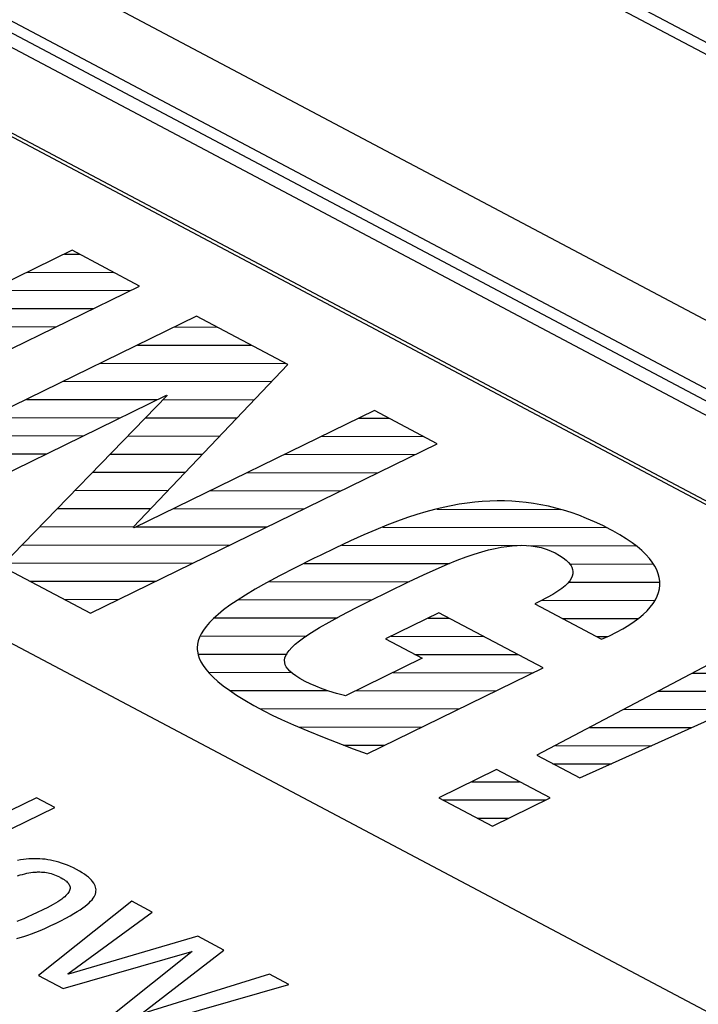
# Model space of a CAD drawing. Extents: x -840 to -217, y -121 to 557.
# Tile 118 of 145: x -353.67 to -348.93, y 490.59 to 497.47. Entities that reach past the tile are written whole.
import ezdxf

# ---------------------------------------------------------------- set-up
doc = ezdxf.new("R2010")
doc.units = 0
doc.header["$LTSCALE"] = 23.1
doc.layers.add('R912005577_AM_0', color=7, linetype='CONTINUOUS')

msp = doc.modelspace()

# ---------------------------------------------------------------- linework, layer by layer
at = {"layer": 'R912005577_AM_0', "color": 7}
for p, q in [((-323.5693, 483.8277), (-378.1617, 512.728)), ((-323.7818, 484.0242), (-377.6569, 512.5448)), ((-376.1692, 509.8164), (-329.211, 484.9575)), ((-376.3831, 509.4506), (-329.4249, 484.5917)), ((-329.2678, 484.3222), (-376.5662, 509.3612)), ((-329.423, 484.5056), (-376.3812, 509.3645)), ((-330.457, 484.3541), (-365.8754, 503.1041)), ((-330.4821, 484.3419), (-365.8749, 503.0782)), ((-369.3777, 501.394), (-333.9593, 482.6441)), ((-353.3067, 495.8564), (-355.732, 494.6722)), ((-353.3607, 495.83), (-353.2566, 495.8298)), ((-352.8355, 495.6069), (-353.3067, 495.8564)), ((-353.6197, 495.7036), (-353.016, 495.7025)), ((-355.2607, 494.4227), (-352.8355, 495.6069)), ((-353.8786, 495.5772), (-352.9001, 495.5753)), ((-352.4371, 495.396), (-354.8623, 494.2118)), ((-354.1376, 495.4507), (-353.1591, 495.4489)), ((-351.8003, 495.0589), (-352.4371, 495.396)), ((-354.3966, 495.3243), (-353.4181, 495.3224)), ((-352.5909, 495.3209), (-352.2941, 495.3203)), ((-352.8498, 495.1945), (-352.0535, 495.193)), ((-353.1088, 495.068), (-351.8129, 495.0656)), ((-352.8806, 493.9216), (-351.8003, 495.0589)), ((-353.3678, 494.9416), (-351.9144, 494.9389)), ((-354.4222, 493.9788), (-352.6486, 494.8448)), ((-352.6424, 494.8416), (-353.8011, 493.65)), ((-352.6486, 494.8448), (-352.6424, 494.8416)), ((-353.6267, 494.8151), (-352.7129, 494.8134)), ((-352.6698, 494.8133), (-352.0347, 494.8122)), ((-351.1948, 494.7384), (-352.8744, 493.9183)), ((-350.7548, 494.5054), (-351.1948, 494.7384)), ((-353.8857, 494.6887), (-352.9719, 494.687)), ((-352.793, 494.6866), (-352.1551, 494.6854)), ((-351.3065, 494.6839), (-351.0911, 494.6835)), ((-354.1446, 494.5622), (-353.2308, 494.5605)), ((-352.9163, 494.5599), (-352.2754, 494.5587)), ((-353.18, 493.3213), (-350.7548, 494.5054)), ((-351.5655, 494.5574), (-350.8504, 494.5561)), ((-354.4036, 494.4358), (-353.4898, 494.4341)), ((-353.0395, 494.4333), (-352.3958, 494.432)), ((-351.8244, 494.431), (-350.9108, 494.4293)), ((-353.1627, 494.3066), (-352.5161, 494.3053)), ((-352.0834, 494.3045), (-351.1698, 494.3028)), ((-353.2859, 494.1799), (-352.6364, 494.1786)), ((-352.3424, 494.1781), (-351.4287, 494.1764)), ((-350.6014, 494.0821), (-350.6573, 494.072)), ((-350.5467, 494.0903), (-350.6014, 494.0821)), ((-350.493, 494.0968), (-350.5467, 494.0903)), ((-350.4402, 494.1015), (-350.493, 494.0968)), ((-350.3881, 494.1045), (-350.4402, 494.1015)), ((-350.3366, 494.1058), (-350.3881, 494.1045)), ((-350.2854, 494.1055), (-350.3366, 494.1058)), ((-350.2344, 494.1036), (-350.2854, 494.1055)), ((-350.1836, 494.1), (-350.2344, 494.1036)), ((-350.1327, 494.0947), (-350.1836, 494.1)), ((-350.0816, 494.0877), (-350.1327, 494.0947)), ((-350.0302, 494.0789), (-350.0816, 494.0877)), ((-349.9785, 494.0682), (-350.0302, 494.0789)), ((-353.4091, 494.0532), (-352.7568, 494.0519)), ((-352.6013, 494.0517), (-351.6877, 494.0499)), ((-350.8982, 494.0101), (-350.9643, 493.9885)), ((-350.8349, 494.0291), (-350.8982, 494.0101)), ((-350.7738, 494.0456), (-350.8349, 494.0291)), ((-350.7147, 494.0598), (-350.7738, 494.0456)), ((-350.7575, 494.0482), (-349.8962, 494.0466)), ((-350.6573, 494.072), (-350.7147, 494.0598)), ((-349.9263, 494.0556), (-349.9785, 494.0682)), ((-349.8736, 494.041), (-349.9263, 494.0556)), ((-349.8203, 494.0242), (-349.8736, 494.041)), ((-349.7663, 494.0052), (-349.8203, 494.0242)), ((-351.0335, 493.9639), (-351.1067, 493.936)), ((-350.9643, 493.9885), (-351.0335, 493.9639)), ((-349.7114, 493.9838), (-349.7663, 494.0052)), ((-349.6557, 493.9599), (-349.7114, 493.9838)), ((-349.5989, 493.9334), (-349.6557, 493.9599)), ((-353.5323, 493.9265), (-352.8771, 493.9252)), ((-352.8744, 493.9183), (-352.8806, 493.9216)), ((-352.8603, 493.9252), (-351.9466, 493.9235)), ((-351.1847, 493.9042), (-351.2691, 493.8678)), ((-351.1067, 493.936), (-351.1847, 493.9042)), ((-351.1359, 493.922), (-349.5738, 493.9191)), ((-349.5412, 493.904), (-349.5989, 493.9334)), ((-349.5276, 493.8967), (-349.5412, 493.904)), ((-349.4787, 493.869), (-349.5276, 493.8967)), ((-351.3624, 493.8256), (-351.4697, 493.775)), ((-351.2691, 493.8678), (-351.3624, 493.8256)), ((-349.4342, 493.8413), (-349.4787, 493.869)), ((-349.3939, 493.8137), (-349.4342, 493.8413)), ((-349.3577, 493.7861), (-349.3939, 493.8137)), ((-353.6555, 493.7998), (-352.2056, 493.7971)), ((-351.4697, 493.775), (-351.5728, 493.725)), ((-351.4226, 493.7956), (-350.1703, 493.7933)), ((-350.5533, 493.714), (-350.4964, 493.7335)), ((-350.4964, 493.7335), (-350.4442, 493.7497)), ((-350.4442, 493.7497), (-350.3959, 493.7629)), ((-350.3959, 493.7629), (-350.351, 493.7736)), ((-350.351, 493.7736), (-350.3091, 493.7819)), ((-350.3091, 493.7819), (-350.2697, 493.788)), ((-350.2697, 493.788), (-350.2327, 493.7923)), ((-350.2327, 493.7923), (-350.1976, 493.7947)), ((-350.1976, 493.7947), (-350.1641, 493.7954)), ((-350.1641, 493.7954), (-350.1321, 493.7945)), ((-350.1321, 493.7945), (-350.1013, 493.7921)), ((-350.1185, 493.7932), (-349.3702, 493.7918)), ((-350.1013, 493.7921), (-350.0714, 493.788)), ((-350.0714, 493.788), (-350.0424, 493.7823)), ((-350.0424, 493.7823), (-350.0281, 493.7789)), ((-350.0281, 493.7789), (-350.0139, 493.7749)), ((-350.0139, 493.7749), (-349.9861, 493.7658)), ((-349.9861, 493.7658), (-349.9588, 493.7548)), ((-349.9588, 493.7548), (-349.9319, 493.7417)), ((-349.9319, 493.7417), (-349.9013, 493.7243)), ((-349.3255, 493.7586), (-349.3577, 493.7861)), ((-349.2972, 493.7312), (-349.3255, 493.7586)), ((-353.7787, 493.6731), (-352.4645, 493.6706)), ((-351.615, 493.7044), (-351.7482, 493.638)), ((-351.6849, 493.6692), (-350.6696, 493.6673)), ((-351.5728, 493.725), (-351.615, 493.7044)), ((-350.6844, 493.6629), (-350.6155, 493.6907)), ((-350.6155, 493.6907), (-350.5533, 493.714)), ((-349.9013, 493.7243), (-349.8757, 493.7074)), ((-349.8757, 493.7074), (-349.8546, 493.6909)), ((-349.8546, 493.6909), (-349.8377, 493.6747)), ((-349.8377, 493.6747), (-349.8248, 493.6587)), ((-349.831, 493.6657), (-349.2451, 493.6646)), ((-349.2726, 493.704), (-349.2972, 493.7312)), ((-349.2518, 493.6769), (-349.2726, 493.704)), ((-349.2346, 493.65), (-349.2518, 493.6769)), ((-353.8011, 493.65), (-353.18, 493.3213)), ((-351.7482, 493.638), (-351.8577, 493.5816)), ((-350.8506, 493.5894), (-350.7618, 493.6296)), ((-350.7618, 493.6296), (-350.6844, 493.6629)), ((-349.8248, 493.6587), (-349.8196, 493.6508)), ((-349.8196, 493.6508), (-349.8154, 493.6429)), ((-349.8154, 493.6429), (-349.8095, 493.6273)), ((-349.8075, 493.596), (-349.8114, 493.5801)), ((-349.8095, 493.6273), (-349.8069, 493.6117)), ((-349.8069, 493.6117), (-349.8075, 493.596)), ((-349.2208, 493.6233), (-349.2346, 493.65)), ((-349.2105, 493.5967), (-349.2208, 493.6233)), ((-349.2036, 493.5702), (-349.2105, 493.5967)), ((-353.6043, 493.5458), (-352.7235, 493.5442)), ((-351.9498, 493.5321), (-352.0284, 493.4879)), ((-351.8577, 493.5816), (-351.9498, 493.5321)), ((-351.9276, 493.5427), (-350.9512, 493.5409)), ((-351.0995, 493.4702), (-350.9572, 493.5392)), ((-350.9572, 493.5392), (-350.8506, 493.5894)), ((-349.8436, 493.5303), (-349.8621, 493.5124)), ((-349.8292, 493.5474), (-349.8436, 493.5303)), ((-349.8394, 493.5388), (-349.2037, 493.5376)), ((-349.8186, 493.564), (-349.8292, 493.5474)), ((-349.8114, 493.5801), (-349.8186, 493.564)), ((-349.2, 493.5439), (-349.2036, 493.5702)), ((-349.1996, 493.5178), (-349.2, 493.5439)), ((-352.0284, 493.4879), (-352.0962, 493.4476)), ((-351.1995, 493.4211), (-351.1222, 493.4591)), ((-351.1222, 493.4591), (-351.0995, 493.4702)), ((-349.913, 493.474), (-349.9467, 493.4528)), ((-349.885, 493.4937), (-349.913, 493.474)), ((-349.8621, 493.5124), (-349.885, 493.4937)), ((-349.2181, 493.4401), (-349.2087, 493.4659)), ((-349.2087, 493.4659), (-349.2025, 493.4918)), ((-349.2025, 493.4918), (-349.1996, 493.5178)), ((-353.3636, 493.4184), (-352.9825, 493.4177)), ((-352.1548, 493.4105), (-352.2056, 493.376)), ((-352.0962, 493.4476), (-352.1548, 493.4105)), ((-352.1427, 493.4162), (-351.2123, 493.4144)), ((-351.3252, 493.3578), (-351.1995, 493.4211)), ((-350.0361, 493.4048), (-350.0743, 493.3863)), ((-349.9873, 493.43), (-350.0361, 493.4048)), ((-350.025, 493.4122), (-349.2341, 493.4107)), ((-349.9467, 493.4528), (-349.9873, 493.43)), ((-349.2662, 493.3633), (-349.2468, 493.3888)), ((-349.2468, 493.3888), (-349.2308, 493.4144)), ((-349.2308, 493.4144), (-349.2181, 493.4401)), ((-352.2495, 493.3436), (-352.2875, 493.313)), ((-352.2056, 493.376), (-352.2495, 493.3436)), ((-351.427, 493.3047), (-351.3252, 493.3578)), ((-350.7431, 493.3234), (-351.116, 493.1413)), ((-350.0159, 492.9384), (-350.7431, 493.3234)), ((-350.0743, 493.3863), (-349.6061, 493.1385)), ((-349.3152, 493.3126), (-349.2889, 493.3379)), ((-349.2889, 493.3379), (-349.2662, 493.3633)), ((-352.3478, 493.256), (-352.3711, 493.2292)), ((-352.32, 493.2839), (-352.3478, 493.256)), ((-352.2875, 493.313), (-352.32, 493.2839)), ((-352.314, 493.2896), (-351.4533, 493.2879)), ((-351.5783, 493.2201), (-351.5101, 493.2593)), ((-351.5101, 493.2593), (-351.427, 493.3047)), ((-350.8181, 493.2868), (-350.6735, 493.2865)), ((-349.8829, 493.285), (-349.3536, 493.284)), ((-349.4161, 493.2373), (-349.3787, 493.2623)), ((-349.3787, 493.2623), (-349.3451, 493.2874)), ((-349.3451, 493.2874), (-349.3152, 493.3126)), ((-352.3903, 493.2031), (-352.4058, 493.1777)), ((-352.3711, 493.2292), (-352.3903, 493.2031)), ((-351.68, 493.1553), (-351.6342, 493.1857)), ((-351.6342, 493.1857), (-351.5783, 493.2201)), ((-348.3498, 493.2323), (-350.058, 492.3282)), ((-349.5522, 493.163), (-349.5027, 493.1876)), ((-349.5027, 493.1876), (-349.4574, 493.2124)), ((-349.4574, 493.2124), (-349.4161, 493.2373)), ((-352.4261, 493.1282), (-352.4312, 493.1039)), ((-352.4177, 493.1528), (-352.4261, 493.1282)), ((-352.4058, 493.1777), (-352.4177, 493.1528)), ((-352.4087, 493.1628), (-351.6667, 493.1614)), ((-351.7474, 493.1037), (-351.7173, 493.1282)), ((-351.7173, 493.1282), (-351.68, 493.1553)), ((-351.116, 493.1413), (-350.8601, 493.0058)), ((-351.0771, 493.1603), (-350.4329, 493.1591)), ((-349.6423, 493.1576), (-349.5684, 493.1575)), ((-349.6061, 493.1385), (-349.5522, 493.163)), ((-352.4312, 493.1039), (-352.4331, 493.0796)), ((-352.4331, 493.0796), (-352.4328, 493.0674)), ((-352.4328, 493.0674), (-352.4317, 493.0552)), ((-352.4317, 493.0552), (-352.427, 493.0307)), ((-351.8038, 493.0424), (-351.7899, 493.0612)), ((-351.7899, 493.0612), (-351.7713, 493.0816)), ((-351.7713, 493.0816), (-351.7474, 493.1037)), ((-352.4281, 493.0359), (-351.804, 493.0348)), ((-352.427, 493.0307), (-352.4189, 493.0059)), ((-352.4189, 493.0059), (-352.4073, 492.9808)), ((-352.4073, 492.9808), (-352.3921, 492.9552)), ((-351.8223, 492.992), (-351.8197, 493.008)), ((-351.8217, 492.9765), (-351.8223, 492.992)), ((-351.8178, 492.9613), (-351.8217, 492.9765)), ((-351.8197, 493.008), (-351.8136, 493.0247)), ((-351.8136, 493.0247), (-351.8038, 493.0424)), ((-350.8601, 493.0058), (-351.3975, 492.7434)), ((-350.9116, 493.0331), (-350.1922, 493.0317)), ((-349.7584, 492.1696), (-347.9128, 493.0009)), ((-352.3921, 492.9552), (-352.373, 492.9289)), ((-352.373, 492.9289), (-352.3498, 492.9019)), ((-352.3513, 492.9088), (-351.7743, 492.9078)), ((-351.8106, 492.9463), (-351.8178, 492.9613)), ((-351.8001, 492.9312), (-351.8106, 492.9463)), ((-351.7858, 492.9158), (-351.8001, 492.9312)), ((-351.7674, 492.8998), (-351.7858, 492.9158)), ((-351.2454, 492.3381), (-350.0159, 492.9384)), ((-352.3498, 492.9019), (-352.3221, 492.8739)), ((-352.3221, 492.8739), (-352.2896, 492.8448)), ((-352.2896, 492.8448), (-352.2518, 492.8144)), ((-351.7441, 492.8829), (-351.7674, 492.8998)), ((-351.715, 492.8646), (-351.7441, 492.8829)), ((-351.6787, 492.8443), (-351.715, 492.8646)), ((-351.6442, 492.8273), (-351.6787, 492.8443)), ((-351.0636, 492.9064), (-350.0851, 492.9046)), ((-348.9729, 492.9025), (-348.1348, 492.901)), ((-352.2518, 492.8144), (-352.2082, 492.7825)), ((-352.2082, 492.7825), (-352.1583, 492.749)), ((-352.2032, 492.7816), (-351.5204, 492.7804)), ((-351.6049, 492.8101), (-351.6442, 492.8273)), ((-351.5608, 492.7931), (-351.6049, 492.8101)), ((-351.5122, 492.7763), (-351.5608, 492.7931)), ((-351.4598, 492.7602), (-351.5122, 492.7763)), ((-351.3225, 492.78), (-350.344, 492.7782)), ((-349.2118, 492.7761), (-348.4154, 492.7746)), ((-352.1583, 492.749), (-352.1012, 492.7136)), ((-352.1012, 492.7136), (-352.0363, 492.6759)), ((-351.4046, 492.7452), (-351.4598, 492.7602)), ((-351.3975, 492.7434), (-351.4046, 492.7452)), ((-352.0363, 492.6759), (-351.9627, 492.6358)), ((-351.9945, 492.6543), (-350.603, 492.6517)), ((-351.9627, 492.6358), (-351.9103, 492.6092)), ((-349.4508, 492.6496), (-348.696, 492.6482)), ((-351.9103, 492.6092), (-351.8432, 492.5776)), ((-351.8432, 492.5776), (-351.7599, 492.5405)), ((-351.7599, 492.5405), (-351.6601, 492.4982)), ((-351.7264, 492.5269), (-350.8619, 492.5253)), ((-351.6601, 492.4982), (-351.5452, 492.4515)), ((-349.6898, 492.5231), (-348.9766, 492.5218)), ((-351.5452, 492.4515), (-351.421, 492.4031)), ((-351.421, 492.4031), (-351.3436, 492.3739)), ((-351.4109, 492.3994), (-351.1209, 492.3988)), ((-351.3436, 492.3739), (-351.2454, 492.3381)), ((-349.9288, 492.3966), (-349.2572, 492.3954)), ((-350.058, 492.3282), (-349.7584, 492.1696)), ((-350.3407, 492.2283), (-350.7437, 492.0315)), ((-349.9662, 492.0301), (-350.3407, 492.2283)), ((-349.9475, 492.2697), (-349.5378, 492.269)), ((-350.5136, 492.1439), (-350.18, 492.1432)), ((-353.5568, 492.0318), (-354.7694, 491.4397)), ((-353.4289, 491.9641), (-353.5568, 492.0318)), ((-350.7437, 492.0315), (-350.3692, 491.8332)), ((-350.7169, 492.0173), (-349.995, 492.016)), ((-350.3692, 491.8332), (-349.9662, 492.0301)), ((-354.6415, 491.372), (-353.4289, 491.9641)), ((-350.4763, 491.8899), (-350.254, 491.8895)), ((-353.6483, 491.6007), (-353.6685, 491.5978)), ((-353.6285, 491.6029), (-353.6483, 491.6007)), ((-353.6091, 491.6046), (-353.6285, 491.6029)), ((-353.5899, 491.6055), (-353.6091, 491.6046)), ((-353.571, 491.6059), (-353.5899, 491.6055)), ((-353.5521, 491.6057), (-353.571, 491.6059)), ((-353.5334, 491.6049), (-353.5521, 491.6057)), ((-353.5147, 491.6035), (-353.5334, 491.6049)), ((-353.496, 491.6014), (-353.5147, 491.6035)), ((-353.4772, 491.5988), (-353.496, 491.6014)), ((-353.6685, 491.5978), (-353.6891, 491.5942)), ((-353.4583, 491.5954), (-353.4772, 491.5988)), ((-353.4392, 491.5914), (-353.4583, 491.5954)), ((-353.4201, 491.5867), (-353.4392, 491.5914)), ((-353.4007, 491.5813), (-353.4201, 491.5867)), ((-353.381, 491.575), (-353.4007, 491.5813)), ((-353.361, 491.5679), (-353.381, 491.575)), ((-353.3408, 491.56), (-353.361, 491.5679)), ((-353.3201, 491.5511), (-353.3408, 491.56)), ((-353.2991, 491.5412), (-353.3201, 491.5511)), ((-353.2776, 491.5303), (-353.2991, 491.5412)), ((-353.6885, 491.4866), (-353.6712, 491.4919)), ((-353.6712, 491.4919), (-353.6547, 491.4965)), ((-353.6547, 491.4965), (-353.6389, 491.5004)), ((-353.6389, 491.5004), (-353.6238, 491.5037)), ((-353.6238, 491.5037), (-353.6093, 491.5065)), ((-353.6093, 491.5065), (-353.5954, 491.5088)), ((-353.5954, 491.5088), (-353.5819, 491.5105)), ((-353.5819, 491.5105), (-353.5689, 491.5118)), ((-353.5689, 491.5118), (-353.5564, 491.5126)), ((-353.5564, 491.5126), (-353.5502, 491.5129)), ((-353.5502, 491.5129), (-353.5441, 491.513)), ((-353.5441, 491.513), (-353.5322, 491.513)), ((-353.5322, 491.513), (-353.5206, 491.5126)), ((-353.5206, 491.5126), (-353.5091, 491.5117)), ((-353.5091, 491.5117), (-353.4979, 491.5105)), ((-353.4979, 491.5105), (-353.4868, 491.5089)), ((-353.4868, 491.5089), (-353.4757, 491.5068)), ((-353.4757, 491.5068), (-353.4647, 491.5043)), ((-353.4647, 491.5043), (-353.4536, 491.5013)), ((-353.4536, 491.5013), (-353.4425, 491.4979)), ((-353.4425, 491.4979), (-353.4312, 491.4939)), ((-353.4312, 491.4939), (-353.4197, 491.4893)), ((-353.4197, 491.4893), (-353.4079, 491.4841)), ((-353.4079, 491.4841), (-353.3957, 491.4782)), ((-353.3957, 491.4782), (-353.3902, 491.4753)), ((-353.3902, 491.4753), (-353.3848, 491.4724)), ((-353.3848, 491.4724), (-353.3736, 491.466)), ((-353.3736, 491.466), (-353.3639, 491.4598)), ((-353.257, 491.5189), (-353.2776, 491.5303)), ((-353.2384, 491.5078), (-353.257, 491.5189)), ((-353.2218, 491.497), (-353.2384, 491.5078)), ((-353.207, 491.4864), (-353.2218, 491.497)), ((-353.1939, 491.476), (-353.207, 491.4864)), ((-353.1824, 491.4657), (-353.1939, 491.476)), ((-353.1725, 491.4556), (-353.1824, 491.4657)), ((-353.3639, 491.4598), (-353.3554, 491.4537)), ((-353.3554, 491.4537), (-353.348, 491.4478)), ((-353.348, 491.4478), (-353.3416, 491.4421)), ((-353.3416, 491.4421), (-353.3363, 491.4363)), ((-353.3363, 491.4363), (-353.3318, 491.4306)), ((-353.3318, 491.4306), (-353.3282, 491.4249)), ((-353.3282, 491.4249), (-353.3254, 491.4192)), ((-353.3254, 491.4192), (-353.3234, 491.4134)), ((-353.3234, 491.4134), (-353.3223, 491.4076)), ((-353.3223, 491.3956), (-353.3229, 491.3925)), ((-353.3223, 491.4076), (-353.3219, 491.4017)), ((-353.3219, 491.4017), (-353.3223, 491.3956)), ((-353.164, 491.4457), (-353.1725, 491.4556)), ((-353.1569, 491.4359), (-353.164, 491.4457)), ((-353.1511, 491.4262), (-353.1569, 491.4359)), ((-353.1466, 491.4165), (-353.1511, 491.4262)), ((-353.1433, 491.4069), (-353.1466, 491.4165)), ((-353.1413, 491.3973), (-353.1433, 491.4069)), ((-353.1405, 491.3878), (-353.1413, 491.3973)), ((-353.3691, 491.3319), (-353.3801, 491.3234)), ((-353.3594, 491.3401), (-353.3691, 491.3319)), ((-353.351, 491.348), (-353.3594, 491.3401)), ((-353.3438, 491.3555), (-353.351, 491.348)), ((-353.3378, 491.3628), (-353.3438, 491.3555)), ((-353.3328, 491.3698), (-353.3378, 491.3628)), ((-353.3288, 491.3765), (-353.3328, 491.3698)), ((-353.3258, 491.3831), (-353.3288, 491.3765)), ((-353.3236, 491.3894), (-353.3258, 491.3831)), ((-353.3229, 491.3925), (-353.3236, 491.3894)), ((-353.1686, 491.3187), (-353.1607, 491.329)), ((-353.1607, 491.329), (-353.1542, 491.3391)), ((-353.1542, 491.3391), (-353.149, 491.3491)), ((-353.149, 491.3491), (-353.1451, 491.3589)), ((-353.1451, 491.3589), (-353.1424, 491.3686)), ((-353.1424, 491.3686), (-353.1408, 491.3782)), ((-353.1408, 491.3782), (-353.1405, 491.3878)), ((-352.8903, 491.3081), (-353.5419, 490.7899)), ((-353.4826, 491.2622), (-353.507, 491.25)), ((-353.4606, 491.2737), (-353.4826, 491.2622)), ((-353.4407, 491.2846), (-353.4606, 491.2737)), ((-353.4229, 491.295), (-353.4407, 491.2846)), ((-353.407, 491.3049), (-353.4229, 491.295)), ((-353.3927, 491.3144), (-353.407, 491.3049)), ((-353.3801, 491.3234), (-353.3927, 491.3144)), ((-353.2504, 491.2495), (-353.232, 491.2622)), ((-353.232, 491.2622), (-353.2157, 491.2743)), ((-353.2157, 491.2743), (-353.2014, 491.2859)), ((-353.2014, 491.2859), (-353.1888, 491.2972)), ((-353.1888, 491.2972), (-353.178, 491.3081)), ((-353.178, 491.3081), (-353.1686, 491.3187)), ((-352.7483, 491.233), (-352.8903, 491.3081)), ((-353.617, 491.1985), (-353.6454, 491.1862)), ((-353.5858, 491.2126), (-353.617, 491.1985)), ((-353.5511, 491.2288), (-353.5858, 491.2126)), ((-353.512, 491.2475), (-353.5511, 491.2288)), ((-353.507, 491.25), (-353.512, 491.2475)), ((-353.3874, 491.1721), (-353.352, 491.1904)), ((-353.352, 491.1904), (-353.3215, 491.2068)), ((-353.3369, 490.8011), (-352.7483, 491.233)), ((-353.3215, 491.2068), (-353.2948, 491.222)), ((-353.2948, 491.222), (-353.2712, 491.2361)), ((-353.2712, 491.2361), (-353.2504, 491.2495)), ((-353.6713, 491.1755), (-353.6952, 491.1661)), ((-353.6454, 491.1862), (-353.6713, 491.1755)), ((-353.5313, 491.105), (-353.4995, 491.1186)), ((-353.4995, 491.1186), (-353.4664, 491.1336)), ((-353.4664, 491.1336), (-353.4316, 491.1502)), ((-353.4316, 491.1502), (-353.4296, 491.1512)), ((-353.4296, 491.1512), (-353.3874, 491.1721)), ((-353.695, 491.0487), (-353.6704, 491.0554)), ((-353.6704, 491.0554), (-353.6449, 491.0631)), ((-353.6449, 491.0631), (-353.6183, 491.0719)), ((-353.6183, 491.0719), (-353.5906, 491.0817)), ((-353.5906, 491.0817), (-353.5616, 491.0927)), ((-353.5616, 491.0927), (-353.5313, 491.105)), ((-352.4284, 491.0636), (-353.3338, 490.7994)), ((-352.2473, 490.9678), (-352.4284, 491.0636)), ((-353.3703, 490.699), (-352.4716, 490.9583)), ((-352.4686, 490.9567), (-353.0222, 490.5148)), ((-352.8172, 490.526), (-352.2473, 490.9678)), ((-352.4716, 490.9583), (-352.4686, 490.9567)), ((-353.5419, 490.7899), (-353.3703, 490.699)), ((-353.3338, 490.7994), (-353.3369, 490.8011)), ((-351.9274, 490.7984), (-352.8141, 490.5243)), ((-351.7917, 490.7266), (-351.9274, 490.7984)), ((-352.8505, 490.4239), (-351.7917, 490.7266))]:
    msp.add_line(p, q, dxfattribs=at)

doc.saveas('drawing.dxf')
